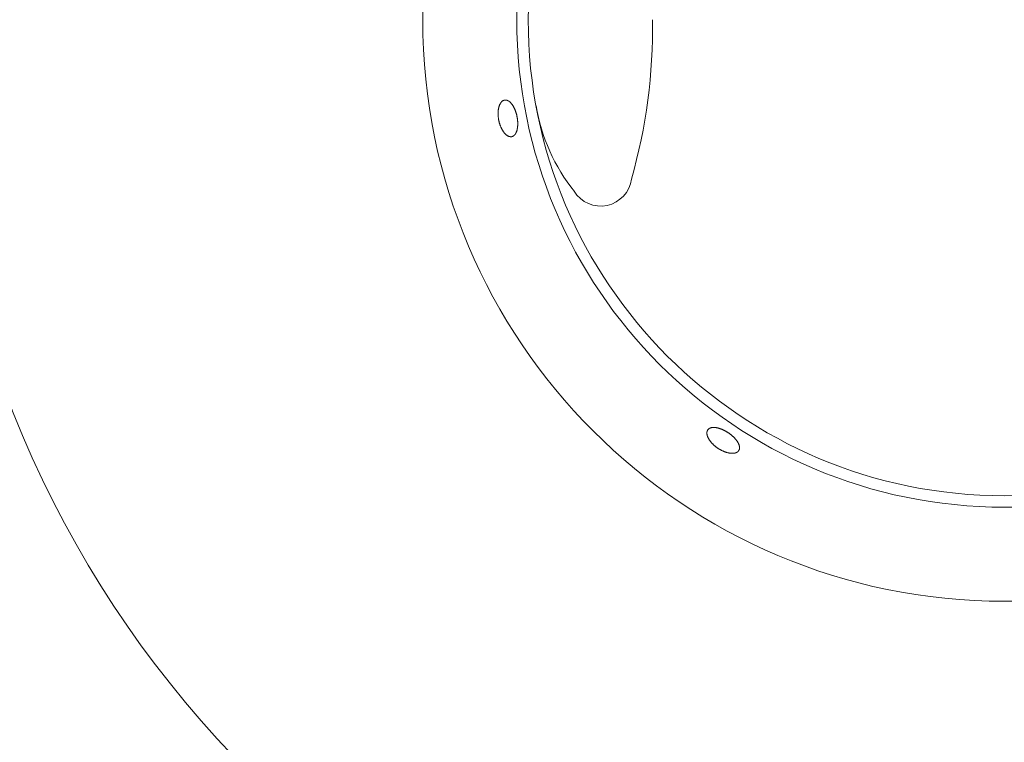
# Model space of a CAD drawing. Header units: inches. Extents: x 382808 to 408593, y -18409 to -9482.
# Tile 199 of 256: x 399357.55 to 399362.3, y -12629 to -12625.5. Entities that reach past the tile are written whole.
import ezdxf

# ---------------------------------------------------------------- set-up
doc = ezdxf.new("R2010")
doc.units = ezdxf.units.IN
doc.header["$LTSCALE"] = 2
doc.header["$MEASUREMENT"] = 0
doc.layers.add('!!!LOZAMET_Nr_pióra__9', color=220, linetype='CONTINUOUS', lineweight=0)

msp = doc.modelspace()

# ---------------------------------------------------------------- linework, layer by layer
at = {"layer": '!!!LOZAMET_Nr_pióra__9', "color": 7, "linetype": 'Continuous', "lineweight": 0}
for p, q in [((399359.8851, -12625.8938), (399359.8861, -12625.8934)), ((399359.8861, -12625.8934), (399359.887, -12625.8931)), ((399359.887, -12625.8931), (399359.888, -12625.8928)), ((399359.888, -12625.8928), (399359.889, -12625.8926)), ((399359.889, -12625.8926), (399359.8908, -12625.8923)), ((399359.8908, -12625.8923), (399359.8926, -12625.8922)), ((399359.8926, -12625.8922), (399359.8944, -12625.8922)), ((399359.8944, -12625.8922), (399359.8963, -12625.8923)), ((399359.8963, -12625.8923), (399359.8982, -12625.8926)), ((399359.8982, -12625.8926), (399359.9001, -12625.8931)), ((399359.9001, -12625.8931), (399359.9011, -12625.8934)), ((399359.9011, -12625.8934), (399359.902, -12625.8937)), ((399359.8589, -12625.9419), (399359.8592, -12625.94)), ((399359.8592, -12625.94), (399359.8594, -12625.9382)), ((399359.8594, -12625.9382), (399359.8597, -12625.9364)), ((399359.8597, -12625.9364), (399359.86, -12625.9347)), ((399359.86, -12625.9347), (399359.8604, -12625.9329)), ((399359.8604, -12625.9329), (399359.8607, -12625.9312)), ((399359.8607, -12625.9312), (399359.8611, -12625.9296)), ((399359.8611, -12625.9296), (399359.8615, -12625.9279)), ((399359.8615, -12625.9279), (399359.8619, -12625.9263)), ((399359.8619, -12625.9263), (399359.8623, -12625.9248)), ((399359.8623, -12625.9248), (399359.8628, -12625.9233)), ((399359.8628, -12625.9233), (399359.8633, -12625.9218)), ((399359.8633, -12625.9218), (399359.8638, -12625.9203)), ((399359.8638, -12625.9203), (399359.8643, -12625.9189)), ((399359.8643, -12625.9189), (399359.8649, -12625.9174)), ((399359.8649, -12625.9174), (399359.8654, -12625.916)), ((399359.8654, -12625.916), (399359.866, -12625.9146)), ((399359.866, -12625.9146), (399359.8667, -12625.9133)), ((399359.8667, -12625.9133), (399359.8673, -12625.912)), ((399359.8673, -12625.912), (399359.868, -12625.9107)), ((399359.868, -12625.9107), (399359.8687, -12625.9094)), ((399359.8687, -12625.9094), (399359.8694, -12625.9082)), ((399359.8694, -12625.9082), (399359.8701, -12625.9071)), ((399359.8701, -12625.9071), (399359.8709, -12625.9059)), ((399359.8709, -12625.9059), (399359.8716, -12625.9048)), ((399359.8716, -12625.9048), (399359.8724, -12625.9038)), ((399359.8724, -12625.9038), (399359.8732, -12625.9027)), ((399359.8732, -12625.9027), (399359.8741, -12625.9018)), ((399359.8741, -12625.9018), (399359.8749, -12625.9009)), ((399359.8749, -12625.9009), (399359.8758, -12625.9)), ((399359.8758, -12625.9), (399359.8767, -12625.8991)), ((399359.8767, -12625.8991), (399359.8776, -12625.8984)), ((399359.8776, -12625.8984), (399359.8785, -12625.8976)), ((399359.8785, -12625.8976), (399359.8794, -12625.8969)), ((399359.8794, -12625.8969), (399359.8803, -12625.8963)), ((399359.8803, -12625.8963), (399359.8812, -12625.8957)), ((399359.8812, -12625.8957), (399359.8822, -12625.8951)), ((399359.8822, -12625.8951), (399359.8832, -12625.8946)), ((399359.8832, -12625.8946), (399359.8841, -12625.8942)), ((399359.8841, -12625.8942), (399359.8851, -12625.8938)), ((399359.902, -12625.8937), (399359.903, -12625.8941)), ((399359.903, -12625.8941), (399359.904, -12625.8945)), ((399359.904, -12625.8945), (399359.905, -12625.8949)), ((399359.905, -12625.8949), (399359.9059, -12625.8954)), ((399359.9059, -12625.8954), (399359.9069, -12625.8959)), ((399359.9069, -12625.8959), (399359.9079, -12625.8964)), ((399359.9079, -12625.8964), (399359.9089, -12625.897)), ((399359.9089, -12625.897), (399359.9098, -12625.8977)), ((399359.9098, -12625.8977), (399359.9108, -12625.8983)), ((399359.9108, -12625.8983), (399359.9118, -12625.899)), ((399359.9118, -12625.899), (399359.9127, -12625.8998)), ((399359.9127, -12625.8998), (399359.9137, -12625.9005)), ((399359.9137, -12625.9005), (399359.9146, -12625.9014)), ((399359.9146, -12625.9014), (399359.9156, -12625.9022)), ((399359.9156, -12625.9022), (399359.9165, -12625.9031)), ((399359.9165, -12625.9031), (399359.9175, -12625.904)), ((399359.9175, -12625.904), (399359.9184, -12625.9049)), ((399359.9184, -12625.9049), (399359.9193, -12625.9058)), ((399359.9193, -12625.9058), (399359.9202, -12625.9068)), ((399359.9202, -12625.9068), (399359.9211, -12625.9078)), ((399359.9211, -12625.9078), (399359.922, -12625.9089)), ((399359.922, -12625.9089), (399359.9229, -12625.9099)), ((399359.9229, -12625.9099), (399359.9237, -12625.911)), ((399359.9237, -12625.911), (399359.9246, -12625.9121)), ((399359.9246, -12625.9121), (399359.9254, -12625.9132)), ((399359.9254, -12625.9132), (399359.9262, -12625.9144)), ((399359.9262, -12625.9144), (399359.9271, -12625.9155)), ((399359.9271, -12625.9155), (399359.9279, -12625.9168)), ((399359.9279, -12625.9168), (399359.9287, -12625.918)), ((399359.9287, -12625.918), (399359.9295, -12625.9193)), ((399359.9295, -12625.9193), (399359.9303, -12625.9206)), ((399359.9303, -12625.9206), (399359.9311, -12625.922)), ((399359.9311, -12625.922), (399359.9319, -12625.9234)), ((399359.9319, -12625.9234), (399359.9327, -12625.9248)), ((399359.9327, -12625.9248), (399359.9335, -12625.9262)), ((399359.9335, -12625.9262), (399359.9343, -12625.9277)), ((399359.9343, -12625.9277), (399359.935, -12625.9292)), ((399359.935, -12625.9292), (399359.9358, -12625.9307)), ((399359.9358, -12625.9307), (399359.9365, -12625.9322)), ((399359.9365, -12625.9322), (399359.9372, -12625.9338)), ((399359.9372, -12625.9338), (399359.938, -12625.9353)), ((399359.938, -12625.9353), (399359.9387, -12625.9369)), ((399359.9387, -12625.9369), (399359.9393, -12625.9386)), ((399359.9393, -12625.9386), (399359.94, -12625.9402)), ((399359.94, -12625.9402), (399359.9407, -12625.9419)), ((399359.858, -12625.9554), (399359.8581, -12625.9534)), ((399359.858, -12625.9574), (399359.858, -12625.9554)), ((399359.858, -12625.9595), (399359.858, -12625.9574)), ((399359.8581, -12625.9615), (399359.858, -12625.9595)), ((399359.8581, -12625.9534), (399359.8582, -12625.9515)), ((399359.8581, -12625.9635), (399359.8581, -12625.9615)), ((399359.8582, -12625.9656), (399359.8581, -12625.9635)), ((399359.8582, -12625.9515), (399359.8583, -12625.9495)), ((399359.8583, -12625.9676), (399359.8582, -12625.9656)), ((399359.8583, -12625.9495), (399359.8584, -12625.9476)), ((399359.8585, -12625.9697), (399359.8583, -12625.9676)), ((399359.8584, -12625.9476), (399359.8586, -12625.9456)), ((399359.8586, -12625.9717), (399359.8585, -12625.9697)), ((399359.8586, -12625.9456), (399359.8587, -12625.9438)), ((399359.8588, -12625.9738), (399359.8586, -12625.9717)), ((399359.8587, -12625.9438), (399359.8589, -12625.9419)), ((399359.859, -12625.9758), (399359.8588, -12625.9738)), ((399359.8593, -12625.9779), (399359.859, -12625.9758)), ((399359.8596, -12625.9799), (399359.8593, -12625.9779)), ((399359.8598, -12625.9819), (399359.8596, -12625.9799)), ((399359.8602, -12625.984), (399359.8598, -12625.9819)), ((399359.8605, -12625.986), (399359.8602, -12625.984)), ((399359.8608, -12625.9879), (399359.8605, -12625.986)), ((399359.8612, -12625.9899), (399359.8608, -12625.9879)), ((399359.9407, -12625.9419), (399359.9413, -12625.9436)), ((399359.9413, -12625.9436), (399359.9419, -12625.9452)), ((399359.9419, -12625.9452), (399359.9426, -12625.947)), ((399359.9426, -12625.947), (399359.9432, -12625.9487)), ((399359.9432, -12625.9487), (399359.9437, -12625.9504)), ((399359.9437, -12625.9504), (399359.9443, -12625.9521)), ((399359.9443, -12625.9521), (399359.9448, -12625.9539)), ((399359.9448, -12625.9539), (399359.9454, -12625.9557)), ((399359.9454, -12625.9557), (399359.9459, -12625.9574)), ((399359.9459, -12625.9574), (399359.9464, -12625.9592)), ((399359.9464, -12625.9592), (399359.9469, -12625.9609)), ((399359.9469, -12625.9609), (399359.9473, -12625.9627)), ((399359.9473, -12625.9627), (399359.9478, -12625.9645)), ((399359.9478, -12625.9645), (399359.9482, -12625.9662)), ((399359.9482, -12625.9662), (399359.9486, -12625.968)), ((399359.9486, -12625.968), (399359.949, -12625.9698)), ((399359.949, -12625.9698), (399359.9493, -12625.9715)), ((399359.9493, -12625.9715), (399359.9497, -12625.9732)), ((399359.9497, -12625.9732), (399359.95, -12625.975)), ((399359.95, -12625.975), (399359.9503, -12625.9768)), ((399359.9503, -12625.9768), (399359.9506, -12625.9785)), ((399359.9506, -12625.9785), (399359.9509, -12625.9803)), ((399359.9509, -12625.9803), (399359.9512, -12625.9821)), ((399359.9512, -12625.9821), (399359.9514, -12625.9839)), ((399359.9514, -12625.9839), (399359.9517, -12625.9858)), ((399359.9517, -12625.9858), (399359.9519, -12625.9876)), ((399359.9519, -12625.9876), (399359.9521, -12625.9894)), ((399359.8616, -12625.9919), (399359.8612, -12625.9899)), ((399359.8621, -12625.9938), (399359.8616, -12625.9919)), ((399359.8625, -12625.9958), (399359.8621, -12625.9938)), ((399359.863, -12625.9978), (399359.8625, -12625.9958)), ((399359.8635, -12625.9998), (399359.863, -12625.9978)), ((399359.864, -12626.0017), (399359.8635, -12625.9998)), ((399359.8646, -12626.0037), (399359.864, -12626.0017)), ((399359.8652, -12626.0057), (399359.8646, -12626.0037)), ((399359.8658, -12626.0077), (399359.8652, -12626.0057)), ((399359.8664, -12626.0096), (399359.8658, -12626.0077)), ((399359.8671, -12626.0116), (399359.8664, -12626.0096)), ((399359.8678, -12626.0135), (399359.8671, -12626.0116)), ((399359.8685, -12626.0154), (399359.8678, -12626.0135)), ((399359.8692, -12626.0174), (399359.8685, -12626.0154)), ((399359.8699, -12626.0192), (399359.8692, -12626.0174)), ((399359.8707, -12626.0211), (399359.8699, -12626.0192)), ((399359.8715, -12626.023), (399359.8707, -12626.0211)), ((399359.8723, -12626.0248), (399359.8715, -12626.023)), ((399359.8731, -12626.0266), (399359.8723, -12626.0248)), ((399359.874, -12626.0283), (399359.8731, -12626.0266)), ((399359.8748, -12626.0301), (399359.874, -12626.0283)), ((399359.8757, -12626.0318), (399359.8748, -12626.0301)), ((399359.8766, -12626.0335), (399359.8757, -12626.0318)), ((399359.8775, -12626.0351), (399359.8766, -12626.0335)), ((399359.8784, -12626.0368), (399359.8775, -12626.0351)), ((399359.9498, -12626.0362), (399359.9495, -12626.0376)), ((399359.9502, -12626.0349), (399359.9498, -12626.0362)), ((399359.9505, -12626.0334), (399359.9502, -12626.0349)), ((399359.9508, -12626.032), (399359.9505, -12626.0334)), ((399359.951, -12626.0305), (399359.9508, -12626.032)), ((399359.9513, -12626.029), (399359.951, -12626.0305)), ((399359.9515, -12626.0275), (399359.9513, -12626.029)), ((399359.9518, -12626.0259), (399359.9515, -12626.0275)), ((399359.952, -12626.0244), (399359.9518, -12626.0259)), ((399359.9522, -12626.0228), (399359.952, -12626.0244)), ((399359.9521, -12625.9894), (399359.9523, -12625.9912)), ((399359.9523, -12626.0211), (399359.9522, -12626.0228)), ((399359.9523, -12625.9912), (399359.9524, -12625.9931)), ((399359.9525, -12626.0195), (399359.9523, -12626.0211)), ((399359.9524, -12625.9931), (399359.9526, -12625.9949)), ((399359.9526, -12626.0178), (399359.9525, -12626.0195)), ((399359.9526, -12625.9949), (399359.9527, -12625.9967)), ((399359.9527, -12626.0162), (399359.9526, -12626.0178)), ((399359.9527, -12625.9967), (399359.9528, -12625.9985)), ((399359.9528, -12626.0145), (399359.9527, -12626.0162)), ((399359.9528, -12625.9985), (399359.9529, -12626.0003)), ((399359.9529, -12626.0127), (399359.9528, -12626.0145)), ((399359.9529, -12626.0003), (399359.953, -12626.0021)), ((399359.953, -12626.011), (399359.9529, -12626.0127)), ((399359.953, -12626.0021), (399359.953, -12626.0039)), ((399359.953, -12626.0039), (399359.953, -12626.0057)), ((399359.953, -12626.0057), (399359.953, -12626.0075)), ((399359.953, -12626.0075), (399359.953, -12626.0093)), ((399359.953, -12626.0093), (399359.953, -12626.011)), ((399359.8794, -12626.0383), (399359.8784, -12626.0368)), ((399359.8803, -12626.0399), (399359.8794, -12626.0383)), ((399359.8813, -12626.0414), (399359.8803, -12626.0399)), ((399359.8822, -12626.0429), (399359.8813, -12626.0414)), ((399359.8832, -12626.0443), (399359.8822, -12626.0429)), ((399359.8842, -12626.0457), (399359.8832, -12626.0443)), ((399359.8852, -12626.047), (399359.8842, -12626.0457)), ((399359.8862, -12626.0484), (399359.8852, -12626.047)), ((399359.8872, -12626.0496), (399359.8862, -12626.0484)), ((399359.8882, -12626.0508), (399359.8872, -12626.0496)), ((399359.8892, -12626.052), (399359.8882, -12626.0508)), ((399359.8902, -12626.0532), (399359.8892, -12626.052)), ((399359.8913, -12626.0543), (399359.8902, -12626.0532)), ((399359.8923, -12626.0555), (399359.8913, -12626.0543)), ((399359.8934, -12626.0565), (399359.8923, -12626.0555)), ((399359.8945, -12626.0576), (399359.8934, -12626.0565)), ((399359.8956, -12626.0586), (399359.8945, -12626.0576)), ((399359.8967, -12626.0595), (399359.8956, -12626.0586)), ((399359.8978, -12626.0605), (399359.8967, -12626.0595)), ((399359.8989, -12626.0614), (399359.8978, -12626.0605)), ((399359.9, -12626.0622), (399359.8989, -12626.0614)), ((399359.9012, -12626.063), (399359.9, -12626.0622)), ((399359.9023, -12626.0638), (399359.9012, -12626.063)), ((399359.9034, -12626.0645), (399359.9023, -12626.0638)), ((399359.9046, -12626.0652), (399359.9034, -12626.0645)), ((399359.9057, -12626.0658), (399359.9046, -12626.0652)), ((399359.9068, -12626.0664), (399359.9057, -12626.0658)), ((399359.908, -12626.0669), (399359.9068, -12626.0664)), ((399359.9091, -12626.0674), (399359.908, -12626.0669)), ((399359.9102, -12626.0678), (399359.9091, -12626.0674)), ((399359.9114, -12626.0682), (399359.9102, -12626.0678)), ((399359.9125, -12626.0685), (399359.9114, -12626.0682)), ((399359.9136, -12626.0688), (399359.9125, -12626.0685)), ((399359.9147, -12626.069), (399359.9136, -12626.0688)), ((399359.9158, -12626.0692), (399359.9147, -12626.069)), ((399359.9169, -12626.0694), (399359.9158, -12626.0692)), ((399359.918, -12626.0695), (399359.9169, -12626.0694)), ((399359.919, -12626.0695), (399359.918, -12626.0695)), ((399359.9201, -12626.0695), (399359.919, -12626.0695)), ((399359.9211, -12626.0695), (399359.9201, -12626.0695)), ((399359.9221, -12626.0694), (399359.9211, -12626.0695)), ((399359.9232, -12626.0693), (399359.9221, -12626.0694)), ((399359.9241, -12626.0691), (399359.9232, -12626.0693)), ((399359.9275, -12626.0682), (399359.9258, -12626.0687)), ((399359.9292, -12626.0675), (399359.9275, -12626.0682)), ((399359.9309, -12626.0666), (399359.9292, -12626.0675)), ((399359.9325, -12626.0656), (399359.9309, -12626.0666)), ((399359.9341, -12626.0644), (399359.9325, -12626.0656)), ((399359.9349, -12626.0638), (399359.9341, -12626.0644)), ((399359.9357, -12626.0632), (399359.9349, -12626.0638)), ((399359.9364, -12626.0624), (399359.9357, -12626.0632)), ((399359.9372, -12626.0617), (399359.9364, -12626.0624)), ((399359.9379, -12626.0609), (399359.9372, -12626.0617)), ((399359.9386, -12626.0601), (399359.9379, -12626.0609)), ((399359.9394, -12626.0593), (399359.9386, -12626.0601)), ((399359.94, -12626.0584), (399359.9394, -12626.0593)), ((399359.9407, -12626.0575), (399359.94, -12626.0584)), ((399359.9414, -12626.0565), (399359.9407, -12626.0575)), ((399359.942, -12626.0555), (399359.9414, -12626.0565)), ((399359.9426, -12626.0545), (399359.942, -12626.0555)), ((399359.9433, -12626.0535), (399359.9426, -12626.0545)), ((399359.9438, -12626.0524), (399359.9433, -12626.0535)), ((399359.9444, -12626.0513), (399359.9438, -12626.0524)), ((399359.945, -12626.0502), (399359.9444, -12626.0513)), ((399359.9455, -12626.049), (399359.945, -12626.0502)), ((399359.946, -12626.0478), (399359.9455, -12626.049)), ((399359.9465, -12626.0466), (399359.946, -12626.0478)), ((399359.947, -12626.0454), (399359.9465, -12626.0466)), ((399359.9475, -12626.0441), (399359.947, -12626.0454)), ((399359.9479, -12626.0429), (399359.9475, -12626.0441)), ((399359.9483, -12626.0416), (399359.9479, -12626.0429)), ((399359.9487, -12626.0403), (399359.9483, -12626.0416)), ((399359.9491, -12626.0389), (399359.9487, -12626.0403)), ((399359.9495, -12626.0376), (399359.9491, -12626.0389)), ((399360.8667, -12627.5006), (399360.8668, -12627.4994)), ((399360.8667, -12627.5018), (399360.8667, -12627.5006)), ((399360.8668, -12627.5031), (399360.8667, -12627.5018)), ((399360.8668, -12627.4982), (399360.867, -12627.497)), ((399360.8668, -12627.4994), (399360.8668, -12627.4982)), ((399360.8669, -12627.5043), (399360.8668, -12627.5031)), ((399360.867, -12627.5056), (399360.8669, -12627.5043)), ((399360.867, -12627.497), (399360.8671, -12627.4959)), ((399360.8672, -12627.5069), (399360.867, -12627.5056)), ((399360.8671, -12627.4959), (399360.8673, -12627.4948)), ((399360.8675, -12627.5083), (399360.8672, -12627.5069)), ((399360.8673, -12627.4948), (399360.8676, -12627.4937)), ((399360.8677, -12627.5096), (399360.8675, -12627.5083)), ((399360.8676, -12627.4937), (399360.8678, -12627.4926)), ((399360.868, -12627.511), (399360.8677, -12627.5096)), ((399360.8678, -12627.4926), (399360.8682, -12627.4916)), ((399360.8682, -12627.4916), (399360.8685, -12627.4906)), ((399360.8685, -12627.4906), (399360.8689, -12627.4896)), ((399360.8689, -12627.4896), (399360.8693, -12627.4887)), ((399360.8693, -12627.4887), (399360.8698, -12627.4878)), ((399360.8698, -12627.4878), (399360.8703, -12627.4869)), ((399360.8703, -12627.4869), (399360.8709, -12627.486)), ((399360.8709, -12627.486), (399360.8719, -12627.4846)), ((399360.8719, -12627.4846), (399360.8731, -12627.4832)), ((399360.8731, -12627.4832), (399360.8744, -12627.4819)), ((399360.8744, -12627.4819), (399360.8758, -12627.4807)), ((399360.8758, -12627.4807), (399360.8774, -12627.4796)), ((399360.8774, -12627.4796), (399360.8791, -12627.4785)), ((399360.8791, -12627.4785), (399360.8799, -12627.4781)), ((399360.8799, -12627.4781), (399360.8809, -12627.4776)), ((399360.8809, -12627.4776), (399360.8818, -12627.4772)), ((399360.8818, -12627.4772), (399360.8828, -12627.4768)), ((399360.8828, -12627.4768), (399360.8838, -12627.4764)), ((399360.8838, -12627.4764), (399360.8848, -12627.476)), ((399360.8848, -12627.476), (399360.8859, -12627.4757)), ((399360.8859, -12627.4757), (399360.8869, -12627.4754)), ((399360.8869, -12627.4754), (399360.888, -12627.4751)), ((399360.888, -12627.4751), (399360.8892, -12627.4749)), ((399360.8892, -12627.4749), (399360.8903, -12627.4747)), ((399360.8903, -12627.4747), (399360.8915, -12627.4745)), ((399360.8915, -12627.4745), (399360.8927, -12627.4743)), ((399360.8927, -12627.4743), (399360.8939, -12627.4742)), ((399360.8939, -12627.4742), (399360.8952, -12627.4741)), ((399360.8952, -12627.4741), (399360.8964, -12627.474)), ((399360.8964, -12627.474), (399360.8977, -12627.474)), ((399360.8977, -12627.474), (399360.899, -12627.4739)), ((399360.899, -12627.4739), (399360.9003, -12627.4739)), ((399360.9003, -12627.4739), (399360.9016, -12627.474)), ((399360.9016, -12627.474), (399360.903, -12627.474)), ((399360.903, -12627.474), (399360.9043, -12627.4741)), ((399360.9043, -12627.4741), (399360.9057, -12627.4742)), ((399360.9057, -12627.4742), (399360.907, -12627.4743)), ((399360.907, -12627.4743), (399360.9084, -12627.4745)), ((399360.9084, -12627.4745), (399360.9098, -12627.4747)), ((399360.9098, -12627.4747), (399360.9112, -12627.4749)), ((399360.9112, -12627.4749), (399360.9126, -12627.4751)), ((399360.9126, -12627.4751), (399360.914, -12627.4753)), ((399360.914, -12627.4753), (399360.9154, -12627.4756)), ((399360.9154, -12627.4756), (399360.9169, -12627.4759)), ((399360.9169, -12627.4759), (399360.9184, -12627.4763)), ((399360.9184, -12627.4763), (399360.9199, -12627.4766)), ((399360.9199, -12627.4766), (399360.9214, -12627.477)), ((399360.9214, -12627.477), (399360.923, -12627.4774)), ((399360.923, -12627.4774), (399360.9245, -12627.4779)), ((399360.9245, -12627.4779), (399360.9261, -12627.4783)), ((399360.9261, -12627.4783), (399360.9277, -12627.4788)), ((399360.9277, -12627.4788), (399360.9292, -12627.4793)), ((399360.9292, -12627.4793), (399360.9308, -12627.4799)), ((399360.9308, -12627.4799), (399360.9325, -12627.4804)), ((399360.9325, -12627.4804), (399360.9341, -12627.481)), ((399360.9341, -12627.481), (399360.9357, -12627.4816)), ((399360.9357, -12627.4816), (399360.9373, -12627.4823)), ((399360.9373, -12627.4823), (399360.939, -12627.4829)), ((399360.939, -12627.4829), (399360.9406, -12627.4836)), ((399360.9406, -12627.4836), (399360.9422, -12627.4843)), ((399360.9422, -12627.4843), (399360.9439, -12627.4851)), ((399360.9439, -12627.4851), (399360.9455, -12627.4858)), ((399360.9455, -12627.4858), (399360.9472, -12627.4866)), ((399360.9472, -12627.4866), (399360.9488, -12627.4874)), ((399360.9488, -12627.4874), (399360.9504, -12627.4882)), ((399360.9504, -12627.4882), (399360.9521, -12627.489)), ((399360.9521, -12627.489), (399360.9537, -12627.4899)), ((399360.9537, -12627.4899), (399360.9553, -12627.4908)), ((399360.9553, -12627.4908), (399360.9569, -12627.4916)), ((399360.9569, -12627.4916), (399360.9585, -12627.4925)), ((399360.9585, -12627.4925), (399360.9601, -12627.4935)), ((399360.9601, -12627.4935), (399360.9617, -12627.4944)), ((399360.9617, -12627.4944), (399360.9632, -12627.4953)), ((399360.9632, -12627.4953), (399360.9648, -12627.4963)), ((399360.9648, -12627.4963), (399360.9663, -12627.4972)), ((399360.9663, -12627.4972), (399360.9678, -12627.4982)), ((399360.9678, -12627.4982), (399360.9693, -12627.4992)), ((399360.9693, -12627.4992), (399360.9708, -12627.5002)), ((399360.9708, -12627.5002), (399360.9723, -12627.5012)), ((399360.9723, -12627.5012), (399360.9737, -12627.5022)), ((399360.9737, -12627.5022), (399360.9752, -12627.5032)), ((399360.9752, -12627.5032), (399360.9767, -12627.5043)), ((399360.9767, -12627.5043), (399360.9781, -12627.5054)), ((399360.9781, -12627.5054), (399360.9796, -12627.5065)), ((399360.9796, -12627.5065), (399360.981, -12627.5076)), ((399360.981, -12627.5076), (399360.9825, -12627.5087)), ((399360.9825, -12627.5087), (399360.9839, -12627.5099)), ((399360.9839, -12627.5099), (399360.9853, -12627.511)), ((399360.8684, -12627.5123), (399360.868, -12627.511)), ((399360.8688, -12627.5137), (399360.8684, -12627.5123)), ((399360.8692, -12627.5151), (399360.8688, -12627.5137)), ((399360.8697, -12627.5165), (399360.8692, -12627.5151)), ((399360.8702, -12627.5179), (399360.8697, -12627.5165)), ((399360.8708, -12627.5193), (399360.8702, -12627.5179)), ((399360.8713, -12627.5207), (399360.8708, -12627.5193)), ((399360.872, -12627.5221), (399360.8713, -12627.5207)), ((399360.8726, -12627.5235), (399360.872, -12627.5221)), ((399360.8733, -12627.5249), (399360.8726, -12627.5235)), ((399360.874, -12627.5263), (399360.8733, -12627.5249)), ((399360.8748, -12627.5277), (399360.874, -12627.5263)), ((399360.8755, -12627.5291), (399360.8748, -12627.5277)), ((399360.8764, -12627.5305), (399360.8755, -12627.5291)), ((399360.8773, -12627.5319), (399360.8764, -12627.5305)), ((399360.8782, -12627.5333), (399360.8773, -12627.5319)), ((399360.8791, -12627.5348), (399360.8782, -12627.5333)), ((399360.8801, -12627.5362), (399360.8791, -12627.5348)), ((399360.8811, -12627.5377), (399360.8801, -12627.5362)), ((399360.8822, -12627.5392), (399360.8811, -12627.5377)), ((399360.8833, -12627.5407), (399360.8822, -12627.5392)), ((399360.8845, -12627.5421), (399360.8833, -12627.5407)), ((399360.8856, -12627.5436), (399360.8845, -12627.5421)), ((399360.8868, -12627.5451), (399360.8856, -12627.5436)), ((399360.8881, -12627.5465), (399360.8868, -12627.5451)), ((399360.8894, -12627.548), (399360.8881, -12627.5465)), ((399360.8907, -12627.5495), (399360.8894, -12627.548)), ((399360.892, -12627.5509), (399360.8907, -12627.5495)), ((399360.8934, -12627.5524), (399360.892, -12627.5509)), ((399360.8948, -12627.5538), (399360.8934, -12627.5524)), ((399360.8962, -12627.5552), (399360.8948, -12627.5538)), ((399360.8977, -12627.5566), (399360.8962, -12627.5552)), ((399360.8992, -12627.558), (399360.8977, -12627.5566)), ((399360.9007, -12627.5594), (399360.8992, -12627.558)), ((399360.9853, -12627.511), (399360.9867, -12627.5122)), ((399360.9867, -12627.5122), (399360.9881, -12627.5134)), ((399360.9881, -12627.5134), (399360.9895, -12627.5146)), ((399360.9895, -12627.5146), (399360.9909, -12627.5158)), ((399360.9909, -12627.5158), (399360.9922, -12627.517)), ((399360.9922, -12627.517), (399360.9935, -12627.5183)), ((399360.9935, -12627.5183), (399360.9948, -12627.5195)), ((399360.9948, -12627.5195), (399360.9961, -12627.5207)), ((399360.9961, -12627.5207), (399360.9974, -12627.522)), ((399360.9974, -12627.522), (399360.9986, -12627.5233)), ((399360.9986, -12627.5233), (399360.9998, -12627.5245)), ((399360.9998, -12627.5245), (399361.001, -12627.5258)), ((399361.001, -12627.5258), (399361.0022, -12627.5271)), ((399361.0022, -12627.5271), (399361.0033, -12627.5283)), ((399361.0033, -12627.5283), (399361.0044, -12627.5296)), ((399361.0044, -12627.5296), (399361.0055, -12627.5309)), ((399361.0055, -12627.5309), (399361.0066, -12627.5321)), ((399361.0066, -12627.5321), (399361.0076, -12627.5334)), ((399361.0076, -12627.5334), (399361.0086, -12627.5347)), ((399361.0086, -12627.5347), (399361.0095, -12627.5359)), ((399361.0095, -12627.5359), (399361.0105, -12627.5372)), ((399361.0105, -12627.5372), (399361.0114, -12627.5384)), ((399361.0114, -12627.5384), (399361.0123, -12627.5397)), ((399361.0123, -12627.5397), (399361.0131, -12627.5409)), ((399361.0131, -12627.5409), (399361.0139, -12627.5422)), ((399361.0139, -12627.5422), (399361.0147, -12627.5434)), ((399361.0147, -12627.5434), (399361.0154, -12627.5446)), ((399361.0154, -12627.5446), (399361.0162, -12627.5458)), ((399361.0162, -12627.5458), (399361.0168, -12627.547)), ((399361.0168, -12627.547), (399361.0175, -12627.5482)), ((399361.0175, -12627.5482), (399361.0182, -12627.5494)), ((399361.0182, -12627.5494), (399361.0188, -12627.5506)), ((399361.0188, -12627.5506), (399361.0194, -12627.5518)), ((399361.0194, -12627.5518), (399361.0199, -12627.553)), ((399361.0199, -12627.553), (399361.0204, -12627.5543)), ((399361.0204, -12627.5543), (399361.0209, -12627.5555)), ((399361.0209, -12627.5555), (399361.0214, -12627.5567)), ((399361.0214, -12627.5567), (399361.0219, -12627.5579)), ((399361.0219, -12627.5579), (399361.0223, -12627.5591)), ((399360.9022, -12627.5608), (399360.9007, -12627.5594)), ((399360.9038, -12627.5621), (399360.9022, -12627.5608)), ((399360.9054, -12627.5635), (399360.9038, -12627.5621)), ((399360.9069, -12627.5648), (399360.9054, -12627.5635)), ((399360.9085, -12627.5661), (399360.9069, -12627.5648)), ((399360.9102, -12627.5673), (399360.9085, -12627.5661)), ((399360.9118, -12627.5686), (399360.9102, -12627.5673)), ((399360.9134, -12627.5698), (399360.9118, -12627.5686)), ((399360.9151, -12627.571), (399360.9134, -12627.5698)), ((399360.9167, -12627.5722), (399360.9151, -12627.571)), ((399360.9184, -12627.5734), (399360.9167, -12627.5722)), ((399360.92, -12627.5745), (399360.9184, -12627.5734)), ((399360.9217, -12627.5756), (399360.92, -12627.5745)), ((399360.9234, -12627.5767), (399360.9217, -12627.5756)), ((399360.9251, -12627.5777), (399360.9234, -12627.5767)), ((399360.9269, -12627.5788), (399360.9251, -12627.5777)), ((399360.9286, -12627.5798), (399360.9269, -12627.5788)), ((399360.9304, -12627.5809), (399360.9286, -12627.5798)), ((399360.9322, -12627.5819), (399360.9304, -12627.5809)), ((399360.934, -12627.5829), (399360.9322, -12627.5819)), ((399360.9358, -12627.5838), (399360.934, -12627.5829)), ((399360.9376, -12627.5848), (399360.9358, -12627.5838)), ((399360.9395, -12627.5857), (399360.9376, -12627.5848)), ((399360.9413, -12627.5866), (399360.9395, -12627.5857)), ((399360.9432, -12627.5874), (399360.9413, -12627.5866)), ((399360.9451, -12627.5883), (399360.9432, -12627.5874)), ((399360.9469, -12627.5891), (399360.9451, -12627.5883)), ((399360.9488, -12627.5899), (399360.9469, -12627.5891)), ((399360.9506, -12627.5906), (399360.9488, -12627.5899)), ((399360.9525, -12627.5913), (399360.9506, -12627.5906)), ((399360.9544, -12627.592), (399360.9525, -12627.5913)), ((399360.9562, -12627.5927), (399360.9544, -12627.592)), ((399360.9581, -12627.5933), (399360.9562, -12627.5927)), ((399360.9599, -12627.5939), (399360.9581, -12627.5933)), ((399360.9617, -12627.5944), (399360.9599, -12627.5939)), ((399360.9635, -12627.5949), (399360.9617, -12627.5944)), ((399360.9653, -12627.5954), (399360.9635, -12627.5949)), ((399360.9671, -12627.5959), (399360.9653, -12627.5954)), ((399360.9689, -12627.5963), (399360.9671, -12627.5959)), ((399360.9706, -12627.5967), (399360.9689, -12627.5963)), ((399360.9723, -12627.5971), (399360.9706, -12627.5967)), ((399360.974, -12627.5974), (399360.9723, -12627.5971)), ((399360.9757, -12627.5977), (399360.974, -12627.5974)), ((399360.9774, -12627.5979), (399360.9757, -12627.5977)), ((399360.979, -12627.5982), (399360.9774, -12627.5979)), ((399360.9806, -12627.5984), (399360.979, -12627.5982)), ((399360.9822, -12627.5985), (399360.9806, -12627.5984)), ((399360.9837, -12627.5986), (399360.9822, -12627.5985)), ((399360.9853, -12627.5987), (399360.9837, -12627.5986)), ((399360.9868, -12627.5988), (399360.9853, -12627.5987)), ((399360.9884, -12627.5988), (399360.9868, -12627.5988)), ((399360.9899, -12627.5988), (399360.9884, -12627.5988)), ((399360.9914, -12627.5988), (399360.9899, -12627.5988)), ((399360.9929, -12627.5987), (399360.9914, -12627.5988)), ((399360.9943, -12627.5986), (399360.9929, -12627.5987)), ((399360.9958, -12627.5985), (399360.9943, -12627.5986)), ((399360.9972, -12627.5984), (399360.9958, -12627.5985)), ((399360.9986, -12627.5982), (399360.9972, -12627.5984)), ((399361, -12627.5979), (399360.9986, -12627.5982)), ((399361.0013, -12627.5977), (399361, -12627.5979)), ((399361.0026, -12627.5974), (399361.0013, -12627.5977)), ((399361.0039, -12627.5971), (399361.0026, -12627.5974)), ((399361.0051, -12627.5967), (399361.0039, -12627.5971)), ((399361.0063, -12627.5963), (399361.0051, -12627.5967)), ((399361.0075, -12627.5959), (399361.0063, -12627.5963)), ((399361.0087, -12627.5954), (399361.0075, -12627.5959)), ((399361.0098, -12627.5949), (399361.0087, -12627.5954)), ((399361.0108, -12627.5944), (399361.0098, -12627.5949)), ((399361.0119, -12627.5938), (399361.0108, -12627.5944)), ((399361.0128, -12627.5932), (399361.0119, -12627.5938)), ((399361.0138, -12627.5926), (399361.0128, -12627.5932)), ((399361.0147, -12627.592), (399361.0138, -12627.5926)), ((399361.0156, -12627.5913), (399361.0147, -12627.592)), ((399361.0164, -12627.5906), (399361.0156, -12627.5913)), ((399361.0172, -12627.5899), (399361.0164, -12627.5906)), ((399361.018, -12627.5892), (399361.0172, -12627.5899)), ((399361.0187, -12627.5884), (399361.018, -12627.5892)), ((399361.0193, -12627.5876), (399361.0187, -12627.5884)), ((399361.02, -12627.5868), (399361.0193, -12627.5876)), ((399361.0205, -12627.586), (399361.02, -12627.5868)), ((399361.0222, -12627.5829), (399361.0214, -12627.5846)), ((399361.0229, -12627.5812), (399361.0222, -12627.5829)), ((399361.0223, -12627.5591), (399361.0226, -12627.5602)), ((399361.0226, -12627.5602), (399361.023, -12627.5614)), ((399361.0235, -12627.5795), (399361.0229, -12627.5812)), ((399361.023, -12627.5614), (399361.0233, -12627.5626)), ((399361.0233, -12627.5626), (399361.0236, -12627.5638)), ((399361.024, -12627.5776), (399361.0235, -12627.5795)), ((399361.0236, -12627.5638), (399361.0238, -12627.5649)), ((399361.0238, -12627.5649), (399361.024, -12627.566)), ((399361.024, -12627.566), (399361.0242, -12627.5672)), ((399361.0243, -12627.5756), (399361.024, -12627.5776)), ((399361.0242, -12627.5672), (399361.0243, -12627.5683)), ((399361.0243, -12627.5683), (399361.0244, -12627.5694)), ((399361.0244, -12627.5746), (399361.0243, -12627.5756)), ((399361.0244, -12627.5694), (399361.0245, -12627.5705)), ((399361.0245, -12627.5736), (399361.0244, -12627.5746)), ((399361.0245, -12627.5705), (399361.0245, -12627.5715)), ((399361.0245, -12627.5715), (399361.0245, -12627.5726)), ((399361.0245, -12627.5726), (399361.0245, -12627.5736))]:
    msp.add_line(p, q, dxfattribs=at)
for radius in [2.8094, 2.355, 2.3]:
    msp.add_circle((399362.3034, -12625.5041), radius, dxfattribs=at)
for centre, radius, start, end in [((399358.0083, -12625.5544), 2.5955, 343.9024, 1.1102), ((399362.3034, -12625.5041), 5.15, 182.8496, 267.1504), ((399362.3034, -12625.5041), 6.25, 182.82684, 267.15951), ((399360.9165, -12625.7789), 0.8856, 189.1538, 218.8158), ((399360.3534, -12626.2545), 0.15, 211.4443, 352.5063)]:
    msp.add_arc(centre, radius, start, end, dxfattribs=at)

doc.saveas('drawing.dxf')
